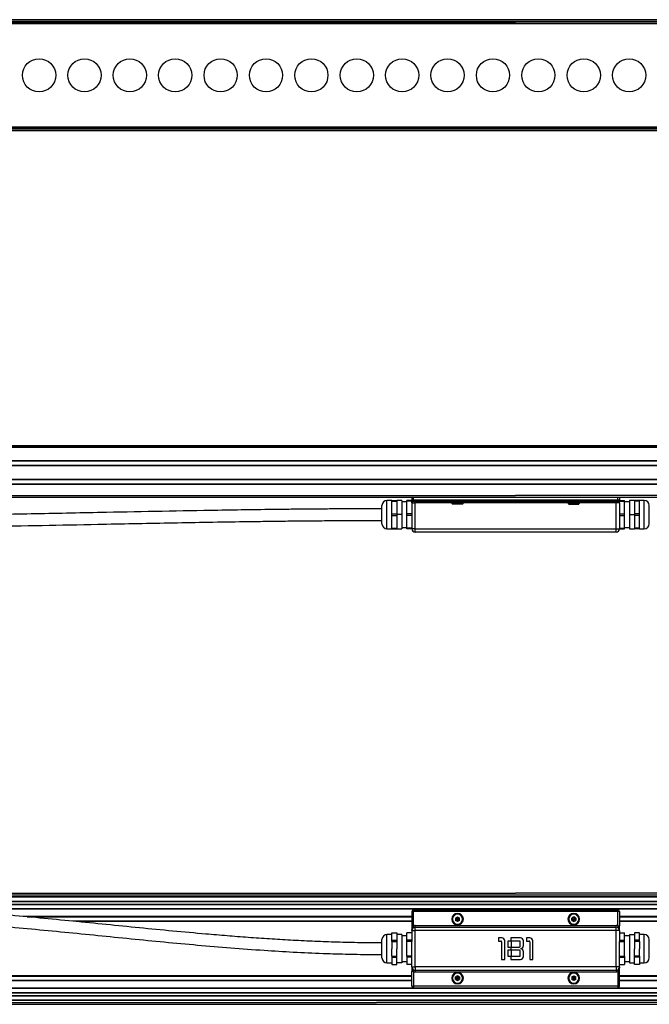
# Model space of a CAD drawing. Header units: millimetres. Extents: x -531 to 2300, y 404 to 998.
# Tile 11 of 24: x -95 to 284, y 404 to 998. Entities that reach past the tile are written whole.
import ezdxf

# ---------------------------------------------------------------- set-up
doc = ezdxf.new("R2010")
doc.units = ezdxf.units.MM

# ---------------------------------------------------------------- blocks, each defined once
blk = doc.blocks.new('Drawing View1')
at = {"color": 7, "linetype": 'Continuous', "lineweight": 25}
for p, q in [((-14, 50), (-1009, 50)), ((-16.5, 52.5), (-1006.5, 52.5)), ((-16.5, 51.5), (-1006.5, 51.5)), ((-511.5, 50.7), (-1006.5, 50.7)), ((-16.5, 50.5), (-1006.5, 50.5)), ((-511.5, 50.7), (-16.5, 50.7)), ((-1009, -12), (-14, -12)), ((-16.5, -12.5), (-1006.5, -12.5)), ((-511.5, -12.7), (-1006.5, -12.7)), ((-16.5, -13.5), (-1006.5, -13.5)), ((-16.5, -14.5), (-1006.5, -14.5)), ((-511.5, -12.7), (-16.5, -12.7))]:
    blk.add_line(p, q, dxfattribs=at)
for centre in [(-798.54, 19), (-771.2, 19), (-743.87, 19), (-716.53, 19), (-689.19, 19), (-661.85, 19), (-634.52, 19), (-607.18, 19), (-579.84, 19), (-552.51, 19), (-525.17, 19), (-497.83, 19), (-470.49, 19), (-443.16, 19)]:
    blk.add_circle(centre, 10, dxfattribs=at)
blk = doc.blocks.new('Drawing View2')
at = {"color": 7, "linetype": 'Continuous', "lineweight": 25}
for p, q in [((-878.55, 67.01), (116.45, 67.01)), ((113.95, 67), (-876.05, 67)), ((113.95, 66), (-876.05, 66)), ((113.95, 57.8), (-876.05, 57.8)), ((113.95, 57.6), (-876.05, 57.6)), ((113.95, 55.1), (-876.05, 55.1)), ((113.95, 54.9), (-876.05, 54.9)), ((113.95, 46.6), (-876.05, 46.6)), ((113.95, 46.4), (-876.05, 46.4)), ((113.95, 43.9), (-876.05, 43.9)), ((113.95, 43.7), (-876.05, 43.7)), ((-880.65, 37), (-381.05, 37)), ((-880.65, 36), (118.55, 36)), ((-443.55, 36), (-443.55, 34.5)), ((-442.55, 34.5), (-442.55, 36)), ((118.55, 37), (-381.05, 37)), ((-319.55, 34.5), (-319.55, 36)), ((-318.55, 36), (-318.55, 34.5)), ((-461.55, 20), (-461.55, 31)), ((-455.55, 34), (-458.55, 34)), ((-458.55, 17), (-458.55, 34)), ((-455.55, 34), (-452.55, 34)), ((-455.55, 33.57), (-455.55, 34)), ((-455.55, 29.75), (-455.55, 33.57)), ((-455.55, 33.57), (-452.55, 33.57)), ((-455.55, 25.93), (-455.55, 29.75)), ((-449.55, 34), (-452.55, 34)), ((-452.55, 34), (-452.55, 33.57)), ((-452.55, 33.57), (-452.55, 29.75)), ((-452.55, 29.75), (-452.55, 25.93)), ((-449.55, 34), (-449.55, 25.5)), ((-446.55, 33.25), (-449.55, 33.25)), ((-443.55, 34), (-446.55, 34)), ((-446.55, 33.57), (-446.55, 34)), ((-443.55, 33.57), (-446.55, 33.57)), ((-446.55, 25.93), (-446.55, 33.57)), ((-442.55, 34.5), (-443.55, 34.5)), ((-443.55, 32.5), (-441.55, 32.5)), ((-443.55, 32.5), (-443.55, 17)), ((-442.55, 34.5), (-319.55, 34.5)), ((-442.55, 33.5), (-442.55, 34.5)), ((-319.55, 33.5), (-442.55, 33.5)), ((-441.55, 17), (-441.55, 32.5)), ((-419.55, 32.5), (-441.55, 32.5)), ((-419.55, 33), (-412.55, 33)), ((-419.55, 33), (-419.55, 32.51)), ((-412.55, 32.51), (-419.55, 32.51)), ((-419.4, 32.15), (-412.7, 32.15)), ((-419.4, 32.15), (-419.4, 32.15)), ((-419.4, 32.15), (-419.05, 31.8)), ((-413.05, 31.8), (-419.05, 31.8)), ((-412.7, 32.15), (-413.05, 31.8)), ((-412.55, 33), (-412.55, 32.51)), ((-349.55, 32.5), (-412.55, 32.5)), ((-342.55, 33), (-349.55, 33)), ((-349.55, 33), (-349.55, 32.51)), ((-349.55, 32.51), (-342.55, 32.51)), ((-342.7, 32.15), (-349.4, 32.15)), ((-349.4, 32.15), (-349.05, 31.8)), ((-349.05, 31.8), (-343.05, 31.8)), ((-342.7, 32.15), (-343.05, 31.8)), ((-342.7, 32.15), (-342.7, 32.15)), ((-342.55, 33), (-342.55, 32.51)), ((-320.55, 32.5), (-342.55, 32.5)), ((-318.55, 32.5), (-320.55, 32.5)), ((-320.55, 17), (-320.55, 32.5)), ((-319.55, 33.5), (-319.55, 34.5)), ((-319.55, 34.5), (-318.55, 34.5)), ((-318.55, 34), (-315.55, 34)), ((-318.55, 32.5), (-318.55, 33.85)), ((-318.55, 33.57), (-315.55, 33.57)), ((-318.55, 32.5), (-318.55, 17)), ((-315.55, 33.57), (-315.55, 34)), ((-315.55, 25.93), (-315.55, 33.57)), ((-312.55, 33.25), (-315.55, 33.25)), ((-309.55, 34), (-312.55, 34)), ((-312.55, 34), (-312.55, 25.5)), ((-306.55, 34), (-309.55, 34)), ((-309.55, 34), (-309.55, 33.57)), ((-306.55, 33.57), (-309.55, 33.57)), ((-309.55, 33.57), (-309.55, 29.75)), ((-309.55, 29.75), (-309.55, 25.93)), ((-303.55, 34), (-306.55, 34)), ((-306.55, 33.57), (-306.55, 34)), ((-306.55, 29.75), (-306.55, 33.57)), ((-306.55, 25.93), (-306.55, 29.75)), ((-303.55, 17), (-303.55, 34)), ((-300.55, 20), (-300.55, 31)), ((-455.55, 25.93), (-452.55, 25.93)), ((-455.55, 25.07), (-455.55, 25.93)), ((-455.55, 21.25), (-455.55, 25.07)), ((-455.55, 25.07), (-452.55, 25.07)), ((-452.55, 25.93), (-452.55, 25.07)), ((-449.55, 25.5), (-452.55, 25.5)), ((-452.55, 25.07), (-452.55, 21.25)), ((-449.55, 25.5), (-449.55, 17)), ((-443.55, 25.93), (-446.55, 25.93)), ((-446.55, 25.07), (-446.55, 25.93)), ((-443.55, 25.07), (-446.55, 25.07)), ((-446.55, 17.43), (-446.55, 25.07)), ((-318.55, 25.93), (-315.55, 25.93)), ((-318.55, 25.07), (-315.55, 25.07)), ((-315.55, 25.07), (-315.55, 25.93)), ((-315.55, 17.43), (-315.55, 25.07)), ((-312.55, 25.5), (-309.55, 25.5)), ((-312.55, 25.5), (-312.55, 17)), ((-306.55, 25.93), (-309.55, 25.93)), ((-309.55, 25.93), (-309.55, 25.07)), ((-306.55, 25.07), (-309.55, 25.07)), ((-309.55, 25.07), (-309.55, 21.25)), ((-306.55, 25.07), (-306.55, 25.93)), ((-306.55, 21.25), (-306.55, 25.07)), ((-455.55, 17.43), (-455.55, 21.25)), ((-452.55, 21.25), (-452.55, 17.43)), ((-309.55, 21.25), (-309.55, 17.43)), ((-306.55, 17.43), (-306.55, 21.25)), ((-458.55, 17), (-455.55, 17)), ((-455.55, 17.43), (-452.55, 17.43)), ((-455.55, 17), (-455.55, 17.43)), ((-455.55, 17), (-452.55, 17)), ((-452.55, 17.43), (-452.55, 17)), ((-452.55, 17), (-449.55, 17)), ((-449.55, 17.75), (-446.55, 17.75)), ((-443.55, 17.43), (-446.55, 17.43)), ((-446.55, 17), (-446.55, 17.43)), ((-443.55, 17), (-446.55, 17)), ((-441.55, 17), (-443.55, 17)), ((-441.55, 15), (-441.55, 17)), ((-441.55, 17), (-320.55, 17)), ((-320.55, 15), (-441.55, 15)), ((-320.55, 17), (-318.55, 17)), ((-320.55, 15), (-320.55, 17)), ((-318.55, 17.43), (-315.55, 17.43)), ((-318.55, 17), (-315.55, 17)), ((-315.55, 17.75), (-312.55, 17.75)), ((-315.55, 17), (-315.55, 17.43)), ((-312.55, 17), (-309.55, 17)), ((-306.55, 17.43), (-309.55, 17.43)), ((-309.55, 17.43), (-309.55, 17)), ((-306.55, 17), (-309.55, 17)), ((-306.55, 17), (-306.55, 17.43)), ((-306.55, 17), (-303.55, 17))]:
    blk.add_line(p, q, dxfattribs=at)
at = {"color": 7, "linetype": 'Continuous', "lineweight": 25, "flags": 128}
for points in [[(-441.55, 32.5), (-441.55, 32.7), (-441.55, 32.88), (-441.55, 33.06), (-441.55, 33.21), (-441.55, 33.33), (-441.55, 33.42), (-441.55, 33.48), (-441.55, 33.5)], [(-320.55, 32.5), (-320.55, 32.7), (-320.55, 32.88), (-320.55, 33.06), (-320.55, 33.21), (-320.55, 33.33), (-320.55, 33.42), (-320.55, 33.48), (-320.55, 33.5)]]:
    blk.add_lwpolyline(points, dxfattribs=at)
at = {"color": 7, "linetype": 'Continuous', "lineweight": 25}
for centre, radius, start, end in [((-458.55, 31), 3, 90, 180), ((-442.55, 34.5), 1, 180, 270), ((-419.05, 33), 0.5, 90, 180), ((-419.05, 32.51), 0.5, 180, 225), ((-413.05, 33), 0.5, 0, 90), ((-413.05, 32.51), 0.5, 315, 0), ((-349.05, 33), 0.5, 90, 180), ((-349.05, 32.51), 0.5, 180, 225), ((-343.05, 33), 0.5, 0, 90), ((-343.05, 32.51), 0.5, 315, 0), ((-319.55, 34.5), 1, 270, 0), ((-303.55, 31), 3, 0, 90), ((-458.55, 20), 3, 180, 270), ((-303.55, 20), 3, 270, 0), ((-441.55, 17), 2, 180, 270), ((-320.55, 17), 2, 270, 0)]:
    blk.add_arc(centre, radius, start, end, dxfattribs=at)
for points, knots in [([(-443.55, 32.5), (-443.55, 33.08), (-443.55, 33.87), (-443.55, 34.38), (-443.55, 34.42), (-443.55, 34.43)], [0, 0, 0, 0, 0.6896626, 0.935775, 1, 1, 1, 1]), ([(-442.65, 33.45), (-442.68, 33.44), (-442.8, 33.39), (-443.09, 33.12), (-443.46, 32.82), (-443.52, 32.61), (-443.55, 32.5)], [0, 0, 0, 0, 0.110571, 0.363091, 0.665225, 1, 1, 1, 1]), ([(-442.63, 33.47), (-442.72, 33.49), (-442.92, 33.52), (-443.18, 33.67), (-443.4, 33.89), (-443.47, 34.08), (-443.51, 34.17)], [0, 0, 0, 0, 0.233305, 0.484834, 0.744471, 1, 1, 1, 1]), ([(-319.45, 33.45), (-319.42, 33.44), (-319.3, 33.39), (-319.01, 33.12), (-318.64, 32.82), (-318.58, 32.61), (-318.55, 32.5)], [0, 0, 0, 0, 0.110571, 0.363091, 0.665225, 1, 1, 1, 1]), ([(-318.55, 34.2), (-318.55, 34.28), (-318.55, 34.4), (-318.55, 34.42), (-318.55, 34.43)], [0, 0, 0, 0, 0.698623, 1, 1, 1, 1]), ([(-461.55, 29), (-464.27, 29), (-469.43, 29), (-476.78, 28.98), (-483.33, 28.95), (-489.09, 28.92), (-494.04, 28.88), (-498.29, 28.85), (-504.28, 28.8), (-512.38, 28.73), (-531.83, 28.51), (-559.08, 28.11), (-593.98, 27.47), (-630.56, 26.74), (-670.19, 25.95), (-702.85, 25.37), (-725.4, 25.04), (-737.43, 24.89), (-746.6, 24.79), (-753.32, 24.73), (-758.33, 24.68), (-764.38, 24.63), (-771.48, 24.59), (-779.64, 24.54), (-788.86, 24.51), (-795.35, 24.51), (-798.78, 24.5)], [0, 0, 0, 0, 0.024103, 0.045838, 0.065211, 0.082224, 0.09688, 0.10918, 0.119955, 0.150104, 0.181134, 0.292762, 0.392439, 0.492119, 0.618984, 0.745842, 0.783052, 0.819552, 0.852782, 0.864505, 0.879304, 0.897211, 0.918229, 0.942362, 0.969616, 1, 1, 1, 1]), ([(-798.78, 17.5), (-796.06, 17.51), (-790.89, 17.51), (-783.53, 17.53), (-776.97, 17.56), (-771.21, 17.59), (-766.24, 17.62), (-761.98, 17.65), (-755.98, 17.7), (-747.88, 17.78), (-728.43, 17.99), (-701.19, 18.39), (-666.28, 19.03), (-629.69, 19.76), (-590.06, 20.55), (-557.4, 21.13), (-534.85, 21.46), (-522.81, 21.61), (-513.64, 21.71), (-506.92, 21.78), (-501.94, 21.82), (-495.91, 21.87), (-488.82, 21.92), (-480.67, 21.96), (-471.46, 21.99), (-464.97, 22), (-461.55, 22)], [0, 0, 0, 0, 0.024122, 0.045881, 0.065282, 0.082329, 0.097027, 0.109377, 0.12016, 0.1503, 0.181322, 0.292958, 0.392641, 0.492327, 0.619201, 0.746067, 0.783279, 0.819812, 0.853085, 0.864746, 0.879483, 0.897339, 0.918315, 0.942414, 0.96964, 1, 1, 1, 1])]:
    blk.add_open_spline(points, degree=3, knots=knots, dxfattribs=at)
blk = doc.blocks.new('Drawing View3')
at = {"color": 7, "linetype": 'Continuous', "lineweight": 25}
for p, q in [((-0.14, 14.68), (400.65, 14.68)), ((0, 13.68), (800.2, 13.68)), ((800.2, 12.38), (0, 12.38)), ((800.2, 12.18), (0, 12.18)), ((800.34, 14.68), (400.65, 14.68)), ((800.2, 9.68), (0, 9.68)), ((800.2, 9.48), (0, 9.48)), ((765.2, 7.88), (36.1, 7.88)), ((765.2, 7.68), (36.1, 7.68)), ((757.66, 5.18), (44.78, 5.18)), ((754.34, 4.98), (48.13, 4.98)), ((338.15, 0.53), (104.3, 0.53)), ((338.15, 0.33), (106.41, 0.33)), ((106.42, 0.33), (338.15, 0.33)), ((338.15, 3.68), (339.15, 3.68)), ((338.15, 3.68), (338.15, -4.99)), ((339.15, 3.68), (339.15, 4.68)), ((339.15, 4.68), (462.15, 4.68)), ((339.15, -4.99), (339.15, 3.68)), ((462.15, 3.68), (339.15, 3.68)), ((364.41, -0.35), (365.65, 0.36)), ((365.65, 0.36), (366.89, -0.35)), ((365.65, 0.36), (365.65, -1.07)), ((435.65, 0.36), (434.41, -0.35)), ((436.89, -0.35), (435.65, 0.36)), ((435.65, 0.36), (435.65, -1.07)), ((462.15, 3.68), (462.15, 4.68)), ((462.15, -4.99), (462.15, 3.68)), ((463.15, 3.68), (462.15, 3.68)), ((463.15, 3.68), (463.15, -4.99)), ((698.79, 0.53), (463.15, 0.53)), ((463.15, 0.33), (696.75, 0.33)), ((696.76, 0.33), (463.15, 0.33)), ((338.15, -2.27), (133.87, -2.27)), ((338.15, -2.27), (133.89, -2.27)), ((338.15, -2.47), (135.89, -2.47)), ((339.15, -4.99), (338.15, -4.99)), ((340.15, -4.82), (461.15, -4.82)), ((340.15, -7.82), (340.15, -5.82)), ((340.15, -5.82), (461.15, -5.82)), ((362.3, -1.07), (362.15, -1.07)), ((362.3, -1.07), (362.65, -1.07)), ((364.41, -0.35), (364.41, -1.79)), ((364.41, -0.35), (365.65, -1.07)), ((364.41, -1.79), (365.65, -1.07)), ((365.65, -2.51), (364.41, -1.79)), ((366.89, -0.35), (365.65, -1.07)), ((365.65, -1.07), (366.89, -1.79)), ((365.65, -2.51), (365.65, -1.07)), ((366.89, -1.79), (365.65, -2.51)), ((366.89, -1.79), (366.89, -0.35)), ((369, -1.07), (368.65, -1.07)), ((369, -1.07), (369.15, -1.07)), ((432.3, -1.07), (432.15, -1.07)), ((432.3, -1.07), (432.65, -1.07)), ((434.41, -1.79), (434.41, -0.35)), ((434.41, -0.35), (435.65, -1.07)), ((435.65, -1.07), (434.41, -1.79)), ((434.41, -1.79), (435.65, -2.51)), ((436.89, -0.35), (435.65, -1.07)), ((435.65, -2.51), (435.65, -1.07)), ((436.89, -1.79), (435.65, -1.07)), ((435.65, -2.51), (436.89, -1.79)), ((436.89, -0.35), (436.89, -1.79)), ((439, -1.07), (438.65, -1.07)), ((439, -1.07), (439.15, -1.07)), ((461.15, -7.82), (461.15, -5.82)), ((462.15, -4.99), (463.15, -4.99)), ((670.37, -2.27), (463.15, -2.27)), ((670.35, -2.27), (463.15, -2.27)), ((668.33, -2.47), (463.15, -2.47)), ((326.15, -10.32), (323.15, -10.32)), ((323.15, -18.82), (323.15, -10.32)), ((326.15, -11.46), (326.15, -9.26)), ((326.15, -9.26), (329.15, -9.26)), ((326.15, -13.66), (326.15, -11.46)), ((329.15, -9.26), (329.15, -11.46)), ((332.15, -10.32), (329.15, -10.32)), ((329.15, -11.46), (329.15, -13.66)), ((332.15, -10.32), (332.15, -27.32)), ((335.15, -11.07), (332.15, -11.07)), ((338.15, -9.26), (335.15, -9.26)), ((335.15, -13.66), (335.15, -9.26)), ((338.15, -7.82), (338.15, -14.41)), ((338.15, -7.82), (340.15, -7.82)), ((340.15, -29.82), (340.15, -7.82)), ((461.15, -7.82), (340.15, -7.82)), ((463.15, -7.82), (461.15, -7.82)), ((461.15, -29.82), (461.15, -7.82)), ((463.15, -7.82), (463.15, -14.41)), ((463.15, -9.26), (466.15, -9.26)), ((466.15, -13.66), (466.15, -9.26)), ((469.15, -11.07), (466.15, -11.07)), ((469.15, -10.32), (472.15, -10.32)), ((469.15, -10.32), (469.15, -27.32)), ((475.15, -9.26), (472.15, -9.26)), ((472.15, -9.26), (472.15, -11.46)), ((472.15, -11.46), (472.15, -13.66)), ((475.15, -11.46), (475.15, -9.26)), ((478.15, -10.32), (475.15, -10.32)), ((475.15, -13.66), (475.15, -11.46)), ((478.15, -18.82), (478.15, -10.32)), ((320.15, -18.82), (320.15, -13.32)), ((326.15, -13.66), (329.15, -13.66)), ((326.15, -14.41), (326.15, -13.66)), ((326.15, -14.41), (326.15, -18.82)), ((326.15, -14.41), (329.15, -14.41)), ((329.15, -13.66), (329.15, -14.41)), ((329.15, -14.41), (329.15, -18.82)), ((338.15, -13.66), (335.15, -13.66)), ((335.15, -14.41), (335.15, -13.66)), ((338.15, -14.41), (335.15, -14.41)), ((335.15, -23.23), (335.15, -14.41)), ((338.15, -23.23), (338.15, -14.41)), ((390.32, -12.32), (390.32, -14.22)), ((392.27, -12.32), (390.32, -12.32)), ((390.32, -14.22), (391.72, -14.22)), ((392.22, -14.72), (392.22, -25.32)), ((394.07, -25.32), (394.07, -14.12)), ((397.82, -14.22), (395.93, -14.22)), ((395.93, -14.22), (395.93, -17.92)), ((397.82, -12.32), (397.82, -14.22)), ((403.57, -12.32), (397.82, -12.32)), ((397.87, -14.72), (397.87, -17.42)), ((402.92, -14.22), (398.37, -14.22)), ((403.42, -17.42), (403.42, -14.72)), ((405.38, -16.9), (405.38, -14.12)), ((407.23, -12.32), (407.23, -14.22)), ((409.18, -12.32), (407.23, -12.32)), ((407.23, -14.22), (408.62, -14.22)), ((409.12, -14.72), (409.12, -25.32)), ((410.97, -25.32), (410.97, -14.12)), ((463.15, -13.66), (466.15, -13.66)), ((463.15, -23.23), (463.15, -14.41)), ((463.15, -14.41), (466.15, -14.41)), ((466.15, -14.41), (466.15, -13.66)), ((466.15, -23.23), (466.15, -14.41)), ((475.15, -13.66), (472.15, -13.66)), ((472.15, -13.66), (472.15, -14.41)), ((475.15, -14.41), (472.15, -14.41)), ((472.15, -14.41), (472.15, -18.82)), ((475.15, -14.41), (475.15, -13.66)), ((475.15, -14.41), (475.15, -18.82)), ((481.15, -18.82), (481.15, -13.32)), ((320.15, -24.32), (320.15, -18.82)), ((323.15, -27.32), (323.15, -18.82)), ((326.15, -23.23), (326.15, -18.82)), ((326.15, -23.23), (329.15, -23.23)), ((326.15, -23.23), (326.15, -23.98)), ((329.15, -23.23), (329.15, -18.82)), ((329.15, -23.98), (329.15, -23.23)), ((338.15, -23.23), (335.15, -23.23)), ((335.15, -23.23), (335.15, -23.98)), ((338.15, -29.82), (338.15, -23.23)), ((395.93, -17.92), (397.82, -17.92)), ((397.82, -19.72), (395.93, -19.72)), ((395.93, -19.72), (395.93, -23.42)), ((395.93, -23.42), (397.82, -23.42)), ((397.82, -17.92), (397.82, -19.72)), ((397.82, -23.42), (397.82, -25.32)), ((397.87, -20.22), (397.87, -22.92)), ((398.37, -17.92), (402.92, -17.92)), ((402.92, -19.72), (398.37, -19.72)), ((398.37, -23.42), (402.92, -23.42)), ((403.42, -22.92), (403.42, -20.22)), ((403.88, -18.97), (403.88, -18.67)), ((405.38, -23.52), (405.38, -20.75)), ((463.15, -29.82), (463.15, -23.23)), ((463.15, -23.23), (466.15, -23.23)), ((466.15, -23.23), (466.15, -23.98)), ((472.15, -23.23), (472.15, -18.82)), ((475.15, -23.23), (472.15, -23.23)), ((472.15, -23.98), (472.15, -23.23)), ((475.15, -23.23), (475.15, -18.82)), ((475.15, -23.23), (475.15, -23.98)), ((478.15, -27.32), (478.15, -18.82)), ((481.15, -24.32), (481.15, -18.82)), ((323.15, -27.32), (326.15, -27.32)), ((326.15, -23.98), (329.15, -23.98)), ((326.15, -23.98), (326.15, -26.18)), ((326.15, -26.18), (326.15, -28.39)), ((326.15, -28.39), (329.15, -28.39)), ((329.15, -26.18), (329.15, -23.98)), ((329.15, -28.39), (329.15, -26.18)), ((332.15, -27.32), (329.15, -27.32)), ((332.15, -26.57), (335.15, -26.57)), ((338.15, -23.98), (335.15, -23.98)), ((335.15, -23.98), (335.15, -28.39)), ((338.15, -28.39), (335.15, -28.39)), ((392.22, -25.32), (394.07, -25.32)), ((397.82, -25.32), (403.57, -25.32)), ((409.12, -25.32), (410.97, -25.32)), ((463.15, -23.98), (466.15, -23.98)), ((463.15, -28.39), (466.15, -28.39)), ((466.15, -23.98), (466.15, -28.39)), ((466.15, -26.57), (469.15, -26.57)), ((469.15, -27.32), (472.15, -27.32)), ((475.15, -23.98), (472.15, -23.98)), ((472.15, -26.18), (472.15, -23.98)), ((472.15, -28.39), (472.15, -26.18)), ((475.15, -28.39), (472.15, -28.39)), ((475.15, -23.98), (475.15, -26.18)), ((475.15, -26.18), (475.15, -28.39)), ((475.15, -27.32), (478.15, -27.32)), ((338.15, -35.17), (36.1, -35.17)), ((36.1, -35.37), (338.15, -35.37)), ((338.15, -35.37), (36.1, -35.37)), ((338.15, -29.82), (340.15, -29.82)), ((339.15, -32.65), (338.15, -32.65)), ((338.15, -41.32), (338.15, -32.65)), ((339.15, -32.65), (339.15, -41.32)), ((340.15, -29.82), (340.15, -31.82)), ((461.15, -29.82), (340.15, -29.82)), ((340.15, -31.82), (461.15, -31.82)), ((340.15, -32.82), (461.15, -32.82)), ((365.65, -35.14), (364.41, -35.85)), ((366.89, -35.85), (365.65, -35.14)), ((365.65, -35.14), (365.65, -36.57)), ((434.41, -35.85), (435.65, -35.14)), ((435.65, -35.14), (436.89, -35.85)), ((435.65, -35.14), (435.65, -36.57)), ((461.15, -29.82), (461.15, -31.82)), ((463.15, -29.82), (461.15, -29.82)), ((462.15, -32.65), (463.15, -32.65)), ((462.15, -32.65), (462.15, -41.32)), ((463.15, -41.32), (463.15, -32.65)), ((765.2, -35.17), (463.15, -35.17)), ((463.15, -35.37), (765.2, -35.37)), ((765.2, -35.37), (463.15, -35.37)), ((338.15, -37.97), (36.1, -37.97)), ((338.15, -37.97), (36.1, -37.97)), ((338.15, -38.17), (36.1, -38.17)), ((338.15, -41.32), (339.15, -41.32)), ((462.15, -41.32), (339.15, -41.32)), ((339.15, -41.32), (339.15, -42.32)), ((362.3, -36.57), (362.15, -36.57)), ((362.3, -36.57), (362.65, -36.57)), ((364.41, -37.29), (364.41, -35.85)), ((364.41, -35.85), (365.65, -36.57)), ((364.41, -37.29), (365.65, -36.57)), ((364.41, -37.29), (365.65, -38.01)), ((365.65, -36.57), (366.89, -35.85)), ((366.89, -37.29), (365.65, -36.57)), ((365.65, -38.01), (365.65, -36.57)), ((365.65, -38.01), (366.89, -37.29)), ((366.89, -35.85), (366.89, -37.29)), ((369, -36.57), (368.65, -36.57)), ((369, -36.57), (369.15, -36.57)), ((432.3, -36.57), (432.15, -36.57)), ((432.3, -36.57), (432.65, -36.57)), ((434.41, -35.85), (434.41, -37.29)), ((435.65, -36.57), (434.41, -35.85)), ((434.41, -37.29), (435.65, -36.57)), ((435.65, -38.01), (434.41, -37.29)), ((436.89, -35.85), (435.65, -36.57)), ((435.65, -38.01), (435.65, -36.57)), ((436.89, -37.29), (435.65, -36.57)), ((436.89, -37.29), (435.65, -38.01)), ((436.89, -37.29), (436.89, -35.85)), ((439, -36.57), (438.65, -36.57)), ((439, -36.57), (439.15, -36.57)), ((463.15, -41.32), (462.15, -41.32)), ((462.15, -41.32), (462.15, -42.32)), ((765.2, -37.97), (463.15, -37.97)), ((765.2, -37.97), (463.15, -37.97)), ((765.2, -38.17), (463.15, -38.17)), ((800.2, -47.12), (0, -47.12)), ((800.2, -47.32), (0, -47.32)), ((765.2, -42.62), (36.1, -42.62)), ((765.2, -42.82), (36.1, -42.82)), ((765.2, -45.32), (36.1, -45.32)), ((765.2, -45.52), (36.1, -45.52)), ((339.15, -42.32), (462.15, -42.32)), ((-0.14, -52.32), (800.34, -52.32)), ((800.2, -49.82), (0, -49.82)), ((800.2, -50.02), (0, -50.02)), ((0, -51.32), (316.77, -51.32)), ((800.2, -51.32), (316.77, -51.32))]:
    blk.add_line(p, q, dxfattribs=at)
at = {"color": 7, "linetype": 'Continuous', "lineweight": 25, "flags": 128}
for points in [[(340.15, -5.82), (340.15, -5.8), (340.15, -5.74), (340.15, -5.65), (340.15, -5.53), (340.15, -5.38), (340.15, -5.2), (340.15, -5.02), (340.15, -4.82)], [(461.15, -5.82), (461.15, -5.8), (461.15, -5.74), (461.15, -5.65), (461.15, -5.53), (461.15, -5.38), (461.15, -5.2), (461.15, -5.02), (461.15, -4.82)], [(340.15, -31.82), (340.15, -31.84), (340.15, -31.9), (340.15, -31.99), (340.15, -32.11), (340.15, -32.26), (340.15, -32.44), (340.15, -32.63), (340.15, -32.82)], [(461.15, -31.82), (461.15, -31.84), (461.15, -31.9), (461.15, -31.99), (461.15, -32.11), (461.15, -32.26), (461.15, -32.44), (461.15, -32.63), (461.15, -32.82)]]:
    blk.add_lwpolyline(points, dxfattribs=at)
at = {"color": 7, "linetype": 'Continuous', "lineweight": 25}
for centre, radius, start, end in [((339.15, 3.68), 1, 90, 180), ((365.65, -1.07), 3.5, 360, 180), ((365.65, -1.07), 3.35, 0, 179.70795), ((365.65, -1.07), 3, 0, 180), ((435.65, -1.07), 3.5, 0, 180), ((435.65, -1.07), 3.35, 0.29205, 180), ((435.65, -1.07), 3, 0, 180), ((462.15, 3.68), 1, 360, 90), ((340.15, -7.82), 2, 90, 180), ((340.15, -7.82), 3, 90, 109.47122), ((365.65, -1.07), 3.5, 180, 360), ((365.65, -1.07), 3.35, 179.70795, 180), ((365.65, -1.07), 3.35, 180, 359.70795), ((365.65, -1.07), 3, 180, 0), ((365.65, -1.07), 3.35, 359.70795, 0), ((435.65, -1.07), 3.5, 180, 0), ((435.65, -1.07), 3.35, 180.29205, 360), ((435.65, -1.07), 3.35, 180, 180.29205), ((435.65, -1.07), 3, 180, 0), ((435.65, -1.07), 3.35, 360, 0.29205), ((461.15, -7.82), 3, 70.52878, 90), ((461.15, -7.82), 2, 0, 90), ((323.15, -13.32), 3, 90, 180), ((478.15, -13.32), 3, 0, 90), ((391.72, -14.72), 0.5, 0, 90), ((392.27, -14.12), 1.8, 0, 90), ((398.37, -14.72), 0.5, 90, 180), ((398.37, -17.42), 0.5, 180, 270), ((402.92, -14.72), 0.5, 0, 90), ((402.92, -17.42), 0.5, 270, 0), ((403.57, -14.12), 1.8, 0, 90), ((403.57, -16.9), 1.8, 279.59407, 0), ((408.62, -14.72), 0.5, 0, 90), ((409.18, -14.12), 1.8, 0, 90), ((398.37, -20.22), 0.5, 90, 180), ((398.37, -22.92), 0.5, 180, 270), ((402.92, -20.22), 0.5, 0, 90), ((402.92, -22.92), 0.5, 270, 0), ((403.57, -23.52), 1.8, 270, 0), ((403.57, -20.75), 1.8, 0, 80.40593), ((323.15, -24.32), 3, 180, 270), ((478.15, -24.32), 3, 270, 0), ((340.15, -29.82), 2, 180, 270), ((340.15, -29.82), 3, 250.52878, 270), ((365.65, -36.57), 3.5, 0, 180), ((365.65, -36.57), 3.35, 0.29205, 180), ((365.65, -36.57), 3, 0, 180), ((435.65, -36.57), 3.5, 0, 180), ((435.65, -36.57), 3.35, 0, 179.70795), ((435.65, -36.57), 3, 0, 180), ((461.15, -29.82), 2, 270, 0), ((461.15, -29.82), 3, 270, 289.47122), ((339.15, -41.32), 1, 180, 270), ((365.65, -36.57), 3.5, 180, 0), ((365.65, -36.57), 3.35, 180.29205, 0), ((365.65, -36.57), 3.35, 180, 180.29205), ((365.65, -36.57), 3, 180, 0), ((365.65, -36.57), 3.35, 0, 0.29205), ((435.65, -36.57), 3.5, 180, 0), ((435.65, -36.57), 3.35, 179.70795, 180), ((435.65, -36.57), 3.35, 180, 359.70795), ((435.65, -36.57), 3, 180, 0), ((435.65, -36.57), 3.35, 359.70795, 0), ((462.15, -41.32), 1, 270, 0)]:
    blk.add_arc(centre, radius, start, end, dxfattribs=at)
for points, knots in [([(320.15, -15.32), (315.2, -15.3), (305.59, -15.25), (291.55, -14.89), (278.15, -14.38), (265.15, -13.74), (252.33, -12.97), (239.57, -12.09), (226.82, -11.1), (204.98, -9.27), (174.06, -6.32), (134.08, -2.26), (94.09, 1.61), (61.5, 4.21), (36.29, 5.73), (22.5, 6.36), (12.6, 6.7), (6.45, 6.88), (2.23, 6.97), (0, 7.01)], [0, 0, 0, 0, 0.046251, 0.089785, 0.131187, 0.171567, 0.21141, 0.251236, 0.291063, 0.330891, 0.456069, 0.58125, 0.706429, 0.831598, 0.886669, 0.942451, 0.960567, 0.979171, 1, 1, 1, 1]), ([(0, 0), (3.92, -0.08), (12.27, -0.26), (24.94, -0.75), (37.95, -1.39), (50.77, -2.16), (63.53, -3.03), (76.28, -4.01), (98.13, -5.84), (129.04, -8.78), (169.02, -12.85), (209.02, -16.72), (241.61, -19.34), (266.82, -20.86), (280.61, -21.49), (290.5, -21.84), (296.7, -22.02), (303.6, -22.17), (311.51, -22.29), (317.15, -22.31), (320.15, -22.32)], [0, 0, 0, 0, 0.036635, 0.078057, 0.11845, 0.158297, 0.198125, 0.237954, 0.277784, 0.402968, 0.528156, 0.653341, 0.778517, 0.833591, 0.88936, 0.90747, 0.926057, 0.947331, 0.971977, 1, 1, 1, 1]), ([(338.15, -7.82), (338.15, -7.76), (338.15, -7.65), (338.17, -7.49), (338.19, -7.35), (338.22, -7.22), (338.24, -7.11), (338.27, -7.01), (338.34, -6.81), (338.45, -6.53), (338.63, -6.18), (338.8, -5.87), (338.93, -5.61), (339.02, -5.38), (339.09, -5.19), (339.13, -5.06), (339.15, -4.99)], [0, 0, 0, 0, 0.057317, 0.110011, 0.158126, 0.201676, 0.240649, 0.275018, 0.304742, 0.452125, 0.578922, 0.697029, 0.807986, 0.871733, 0.935679, 1, 1, 1, 1]), ([(338.15, -4.99), (338.15, -5.04), (338.15, -5.13), (338.15, -5.26), (338.15, -5.4), (338.15, -5.53), (338.15, -5.74), (338.15, -6.03), (338.15, -6.38), (338.15, -6.74), (338.15, -7.1), (338.15, -7.46), (338.15, -7.7), (338.15, -7.82)], [0, 0, 0, 0, 0.037446, 0.074968, 0.112697, 0.150761, 0.189286, 0.293806, 0.401921, 0.527136, 0.662713, 0.820333, 1, 1, 1, 1]), ([(462.15, -4.99), (462.21, -5.19), (462.36, -5.61), (462.69, -6.21), (462.99, -6.77), (463.05, -7.17), (463.06, -7.3)], [0, 0, 0, 0, 0.232443, 0.510732, 0.843698, 1, 1, 1, 1]), ([(463.15, -7.68), (463.15, -7.29), (463.15, -6.75), (463.15, -5.7), (463.15, -5.22), (463.15, -4.99)], [0, 0, 0, 0, 0.572904, 0.798952, 1, 1, 1, 1]), ([(338.15, -29.96), (338.15, -30.35), (338.15, -30.89), (338.15, -31.94), (338.15, -32.42), (338.15, -32.65)], [0, 0, 0, 0, 0.572904, 0.798952, 1, 1, 1, 1]), ([(339.15, -32.65), (339.09, -32.46), (338.94, -32.03), (338.61, -31.43), (338.31, -30.87), (338.25, -30.47), (338.24, -30.34)], [0, 0, 0, 0, 0.232443, 0.510732, 0.843698, 1, 1, 1, 1]), ([(463.15, -29.82), (463.15, -29.88), (463.15, -29.99), (463.13, -30.15), (463.11, -30.29), (463.08, -30.42), (463.06, -30.53), (463.03, -30.63), (462.96, -30.83), (462.85, -31.11), (462.67, -31.46), (462.5, -31.77), (462.37, -32.04), (462.28, -32.26), (462.21, -32.45), (462.17, -32.58), (462.15, -32.65)], [0, 0, 0, 0, 0.057317, 0.110011, 0.158126, 0.201676, 0.240649, 0.275018, 0.304742, 0.452125, 0.578922, 0.697029, 0.807986, 0.871733, 0.935679, 1, 1, 1, 1]), ([(463.15, -32.65), (463.15, -32.6), (463.15, -32.51), (463.15, -32.38), (463.15, -32.24), (463.15, -32.11), (463.15, -31.9), (463.15, -31.61), (463.15, -31.26), (463.15, -30.9), (463.15, -30.54), (463.15, -30.18), (463.15, -29.95), (463.15, -29.82)], [0, 0, 0, 0, 0.037446, 0.074968, 0.112697, 0.150761, 0.189286, 0.293806, 0.401921, 0.527136, 0.662713, 0.820333, 1, 1, 1, 1])]:
    blk.add_open_spline(points, degree=3, knots=knots, dxfattribs=at)

msp = doc.modelspace()

# ---------------------------------------------------------------- block references
at = {"color": 7, "linetype": 'Continuous', "lineweight": 25}
for name, p in [('Drawing View1', (715.17, 945.01)), ('Drawing View2', (584.72, 673.89)), ('Drawing View3', (-196.98, 456.75))]:
    msp.add_blockref(name, p, dxfattribs=at)

doc.saveas('drawing.dxf')
